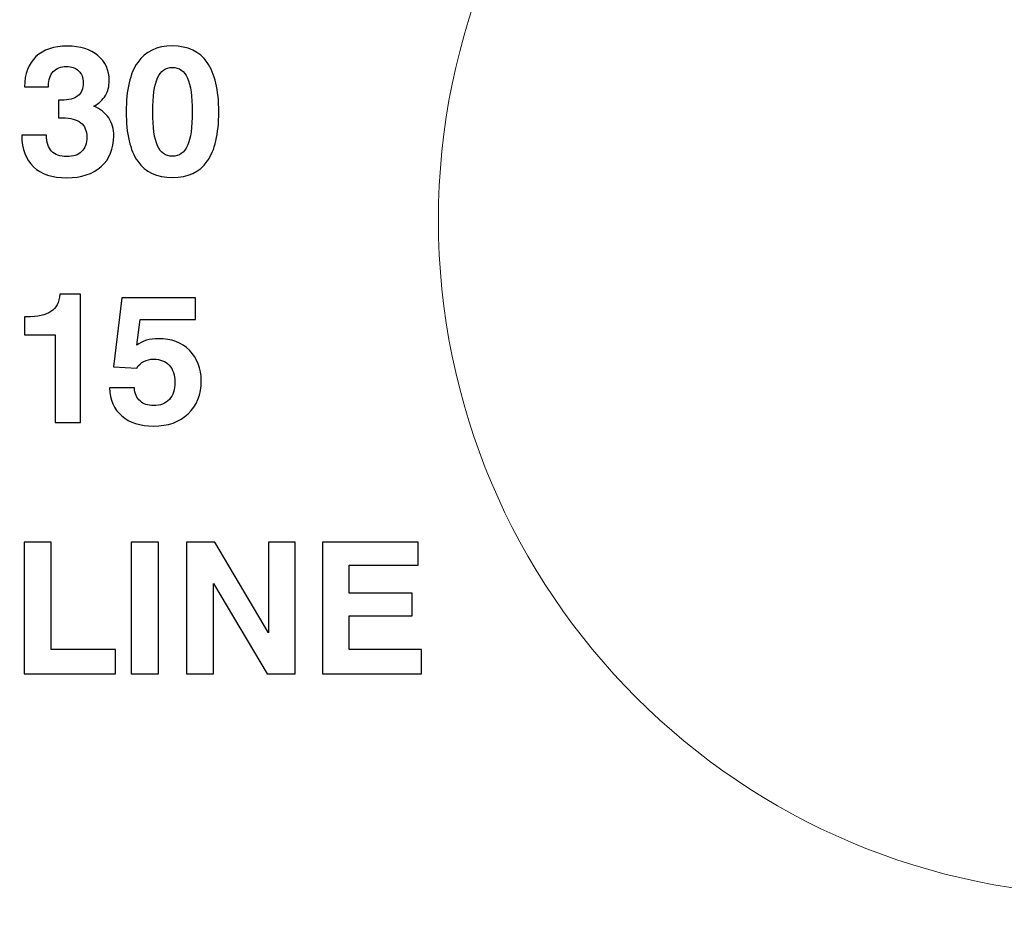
# Model space of a CAD drawing. Header units: inches. Extents: x -1.88 to 1.87, y -0.27 to 1.42.
# Tile 3 of 8: x -1.18 to -0.55, y 0.06 to 0.63. Entities that reach past the tile are written whole.
import ezdxf

# ---------------------------------------------------------------- set-up
doc = ezdxf.new("R2010")
doc.units = ezdxf.units.IN
doc.header["$MEASUREMENT"] = 0
for name, color, linetype in [('Layer 1', 7, 'Continuous'), ('Layer 3', 7, 'Continuous'), ('Layer 4', 7, 'Continuous')]:
    doc.layers.add(name, color=color, linetype=linetype)

msp = doc.modelspace()

# ---------------------------------------------------------------- linework, layer by layer
at = {"layer": 'Layer 1'}
for points, knots in [([(-1.1791, 0.55953), (-1.1791, 0.55953), (-1.16324, 0.55953), (-1.16324, 0.55953), (-1.16324, 0.55953), (-1.1632, 0.55493), (-1.16208, 0.55144), (-1.1599, 0.54912), (-1.1599, 0.54912), (-1.15771, 0.5468), (-1.15446, 0.54564), (-1.15016, 0.54564), (-1.15016, 0.54564), (-1.146, 0.54564), (-1.14282, 0.54672), (-1.14056, 0.5489), (-1.14056, 0.5489), (-1.13831, 0.55107), (-1.13719, 0.5542), (-1.13719, 0.55827), (-1.13719, 0.55827), (-1.13719, 0.56234), (-1.13851, 0.56543), (-1.14115, 0.56752), (-1.14115, 0.56752), (-1.14376, 0.56962), (-1.14768, 0.57067), (-1.15287, 0.57067), (-1.15287, 0.57067), (-1.15315, 0.57067), (-1.15356, 0.57065), (-1.15411, 0.57061), (-1.15411, 0.57061), (-1.15466, 0.57057), (-1.15507, 0.57055), (-1.15535, 0.57055), (-1.15535, 0.57055), (-1.15535, 0.57055), (-1.15535, 0.58196), (-1.15535, 0.58196), (-1.15535, 0.58196), (-1.15535, 0.58196), (-1.15356, 0.58196), (-1.15356, 0.58196), (-1.15356, 0.58196), (-1.1488, 0.58196), (-1.14528, 0.58288), (-1.14298, 0.58475), (-1.14298, 0.58475), (-1.14069, 0.58662), (-1.13955, 0.58947), (-1.13955, 0.59331), (-1.13955, 0.59331), (-1.13955, 0.5965), (-1.14052, 0.59902), (-1.14246, 0.60089), (-1.14246, 0.60089), (-1.14441, 0.60276), (-1.14705, 0.60368), (-1.15039, 0.60368), (-1.15039, 0.60368), (-1.15403, 0.60368), (-1.15687, 0.6026), (-1.15887, 0.60045), (-1.15887, 0.60045), (-1.16086, 0.59831), (-1.16186, 0.59524), (-1.16186, 0.59128), (-1.16186, 0.59128), (-1.16186, 0.59128), (-1.16186, 0.59059), (-1.16186, 0.59059), (-1.16186, 0.59059), (-1.16186, 0.59059), (-1.17743, 0.59059), (-1.17743, 0.59059), (-1.17743, 0.59059), (-1.17723, 0.59906), (-1.17475, 0.60553), (-1.16997, 0.61006), (-1.16997, 0.61006), (-1.16517, 0.61456), (-1.15842, 0.61682), (-1.14969, 0.61682), (-1.14969, 0.61682), (-1.14142, 0.61682), (-1.13487, 0.6148), (-1.13003, 0.61076), (-1.13003, 0.61076), (-1.12519, 0.60673), (-1.12277, 0.6013), (-1.12277, 0.59447), (-1.12277, 0.59447), (-1.12277, 0.59085), (-1.12359, 0.58769), (-1.12525, 0.58495), (-1.12525, 0.58495), (-1.1269, 0.58223), (-1.12938, 0.57997), (-1.13269, 0.57822), (-1.13269, 0.57822), (-1.12845, 0.57637), (-1.12527, 0.57381), (-1.1231, 0.57057), (-1.1231, 0.57057), (-1.12092, 0.56732), (-1.11983, 0.56346), (-1.11983, 0.55896), (-1.11983, 0.55896), (-1.11983, 0.55069), (-1.12255, 0.54414), (-1.12796, 0.5393), (-1.12796, 0.5393), (-1.13339, 0.53446), (-1.14079, 0.53204), (-1.15016, 0.53204), (-1.15016, 0.53204), (-1.15943, 0.53204), (-1.16657, 0.5344), (-1.17158, 0.5391), (-1.17158, 0.5391), (-1.1766, 0.54381), (-1.1791, 0.5505), (-1.1791, 0.55917), (-1.1791, 0.55917), (-1.1791, 0.55917), (-1.1791, 0.55953), (-1.1791, 0.55953)], [0, 0, 0, 0, 0.030303, 0.030303, 0.030303, 0.030303, 0.060606, 0.060606, 0.060606, 0.060606, 0.090909, 0.090909, 0.090909, 0.090909, 0.121212, 0.121212, 0.121212, 0.121212, 0.151515, 0.151515, 0.151515, 0.151515, 0.181818, 0.181818, 0.181818, 0.181818, 0.212121, 0.212121, 0.212121, 0.212121, 0.242424, 0.242424, 0.242424, 0.242424, 0.272727, 0.272727, 0.272727, 0.272727, 0.30303, 0.30303, 0.30303, 0.30303, 0.333333, 0.333333, 0.333333, 0.333333, 0.363636, 0.363636, 0.363636, 0.363636, 0.393939, 0.393939, 0.393939, 0.393939, 0.424242, 0.424242, 0.424242, 0.424242, 0.454545, 0.454545, 0.454545, 0.454545, 0.484848, 0.484848, 0.484848, 0.484848, 0.515152, 0.515152, 0.515152, 0.515152, 0.545455, 0.545455, 0.545455, 0.545455, 0.575758, 0.575758, 0.575758, 0.575758, 0.606061, 0.606061, 0.606061, 0.606061, 0.636364, 0.636364, 0.636364, 0.636364, 0.666667, 0.666667, 0.666667, 0.666667, 0.69697, 0.69697, 0.69697, 0.69697, 0.727273, 0.727273, 0.727273, 0.727273, 0.757576, 0.757576, 0.757576, 0.757576, 0.787879, 0.787879, 0.787879, 0.787879, 0.818182, 0.818182, 0.818182, 0.818182, 0.848485, 0.848485, 0.848485, 0.848485, 0.878788, 0.878788, 0.878788, 0.878788, 0.909091, 0.909091, 0.909091, 0.909091, 0.939394, 0.939394, 0.939394, 0.939394, 1, 1, 1, 1]), ([(-1.11183, 0.57452), (-1.11183, 0.58871), (-1.10937, 0.59931), (-1.10443, 0.60635), (-1.10443, 0.60635), (-1.09949, 0.61342), (-1.09202, 0.61694), (-1.08202, 0.61694), (-1.08202, 0.61694), (-1.07208, 0.61694), (-1.06461, 0.6134), (-1.05963, 0.60631), (-1.05963, 0.60631), (-1.05465, 0.59921), (-1.05217, 0.58859), (-1.05217, 0.5744), (-1.05217, 0.5744), (-1.05217, 0.56024), (-1.05463, 0.54965), (-1.05957, 0.54265), (-1.05957, 0.54265), (-1.06451, 0.53566), (-1.072, 0.53216), (-1.08202, 0.53216), (-1.08202, 0.53216), (-1.09202, 0.53216), (-1.09949, 0.53568), (-1.10443, 0.5427), (-1.10443, 0.5427), (-1.10937, 0.54973), (-1.11183, 0.56033), (-1.11183, 0.57452)], [0, 0, 0, 0, 0.111111, 0.111111, 0.111111, 0.111111, 0.222222, 0.222222, 0.222222, 0.222222, 0.333333, 0.333333, 0.333333, 0.333333, 0.444444, 0.444444, 0.444444, 0.444444, 0.555556, 0.555556, 0.555556, 0.555556, 0.666667, 0.666667, 0.666667, 0.666667, 0.777778, 0.777778, 0.777778, 0.777778, 1, 1, 1, 1]), ([(-1.09471, 0.57452), (-1.09471, 0.56448), (-1.09371, 0.5572), (-1.09168, 0.55268), (-1.09168, 0.55268), (-1.08967, 0.54813), (-1.08644, 0.54587), (-1.08202, 0.54587), (-1.08202, 0.54587), (-1.07761, 0.54587), (-1.07439, 0.54815), (-1.07234, 0.55274), (-1.07234, 0.55274), (-1.07031, 0.5573), (-1.06929, 0.56456), (-1.06929, 0.57452), (-1.06929, 0.57452), (-1.06929, 0.58452), (-1.07031, 0.59178), (-1.07234, 0.5963), (-1.07234, 0.5963), (-1.07439, 0.60085), (-1.07761, 0.60311), (-1.08202, 0.60311), (-1.08202, 0.60311), (-1.08644, 0.60311), (-1.08967, 0.60085), (-1.09168, 0.59634), (-1.09168, 0.59634), (-1.09371, 0.59181), (-1.09471, 0.58456), (-1.09471, 0.57452)], [0, 0, 0, 0, 0.111111, 0.111111, 0.111111, 0.111111, 0.222222, 0.222222, 0.222222, 0.222222, 0.333333, 0.333333, 0.333333, 0.333333, 0.444444, 0.444444, 0.444444, 0.444444, 0.555556, 0.555556, 0.555556, 0.555556, 0.666667, 0.666667, 0.666667, 0.666667, 0.777778, 0.777778, 0.777778, 0.777778, 1, 1, 1, 1]), ([(-1.15756, 0.3744), (-1.15756, 0.3744), (-1.15756, 0.43083), (-1.15756, 0.43083), (-1.15756, 0.43083), (-1.15756, 0.43083), (-1.17727, 0.43083), (-1.17727, 0.43083), (-1.17727, 0.43083), (-1.17727, 0.43083), (-1.17727, 0.44242), (-1.17727, 0.44242), (-1.17727, 0.44242), (-1.17727, 0.44242), (-1.17601, 0.44242), (-1.17601, 0.44242), (-1.17601, 0.44242), (-1.16881, 0.44242), (-1.16358, 0.44354), (-1.16029, 0.44577), (-1.16029, 0.44577), (-1.15701, 0.44799), (-1.15508, 0.45171), (-1.15451, 0.45694), (-1.15451, 0.45694), (-1.15451, 0.45694), (-1.1413, 0.45694), (-1.1413, 0.45694), (-1.1413, 0.45694), (-1.1413, 0.45694), (-1.1413, 0.3744), (-1.1413, 0.3744), (-1.1413, 0.3744), (-1.1413, 0.3744), (-1.15756, 0.3744), (-1.15756, 0.3744)], [0, 0, 0, 0, 0.1, 0.1, 0.1, 0.1, 0.2, 0.2, 0.2, 0.2, 0.3, 0.3, 0.3, 0.3, 0.4, 0.4, 0.4, 0.4, 0.5, 0.5, 0.5, 0.5, 0.6, 0.6, 0.6, 0.6, 0.7, 0.7, 0.7, 0.7, 0.8, 0.8, 0.8, 0.8, 1, 1, 1, 1]), ([(-1.12267, 0.39659), (-1.12267, 0.39659), (-1.10654, 0.39659), (-1.10654, 0.39659), (-1.10654, 0.39659), (-1.10626, 0.39298), (-1.10506, 0.39018), (-1.1029, 0.38821), (-1.1029, 0.38821), (-1.10075, 0.38623), (-1.09786, 0.38524), (-1.09426, 0.38524), (-1.09426, 0.38524), (-1.08979, 0.38524), (-1.08637, 0.38654), (-1.08401, 0.38916), (-1.08401, 0.38916), (-1.08165, 0.39178), (-1.08046, 0.39551), (-1.08046, 0.40039), (-1.08046, 0.40039), (-1.08046, 0.40498), (-1.08169, 0.40858), (-1.08411, 0.4112), (-1.08411, 0.4112), (-1.08653, 0.41383), (-1.08987, 0.41515), (-1.09414, 0.41515), (-1.09414, 0.41515), (-1.09652, 0.41515), (-1.09861, 0.41468), (-1.10042, 0.41371), (-1.10042, 0.41371), (-1.10223, 0.41275), (-1.10376, 0.41133), (-1.10504, 0.40944), (-1.10504, 0.40944), (-1.10504, 0.40944), (-1.1199, 0.41031), (-1.1199, 0.41031), (-1.1199, 0.41031), (-1.1199, 0.41031), (-1.11454, 0.45458), (-1.11454, 0.45458), (-1.11454, 0.45458), (-1.11454, 0.45458), (-1.06711, 0.45458), (-1.06711, 0.45458), (-1.06711, 0.45458), (-1.06711, 0.45458), (-1.06711, 0.44063), (-1.06711, 0.44063), (-1.06711, 0.44063), (-1.06711, 0.44063), (-1.1029, 0.44063), (-1.1029, 0.44063), (-1.1029, 0.44063), (-1.1029, 0.44063), (-1.10504, 0.42408), (-1.10504, 0.42408), (-1.10504, 0.42408), (-1.10323, 0.4255), (-1.10115, 0.42658), (-1.0988, 0.42729), (-1.0988, 0.42729), (-1.09646, 0.428), (-1.09385, 0.42835), (-1.09097, 0.42835), (-1.09097, 0.42835), (-1.08275, 0.42835), (-1.0761, 0.42585), (-1.07104, 0.42085), (-1.07104, 0.42085), (-1.06598, 0.41586), (-1.06346, 0.40931), (-1.06346, 0.4012), (-1.06346, 0.4012), (-1.06346, 0.39233), (-1.06626, 0.38524), (-1.07183, 0.37997), (-1.07183, 0.37997), (-1.0774, 0.37468), (-1.08487, 0.37204), (-1.09426, 0.37204), (-1.09426, 0.37204), (-1.10278, 0.37204), (-1.10957, 0.37422), (-1.11462, 0.37859), (-1.11462, 0.37859), (-1.11968, 0.38294), (-1.12235, 0.38894), (-1.12267, 0.39659)], [0, 0, 0, 0, 0.041667, 0.041667, 0.041667, 0.041667, 0.083333, 0.083333, 0.083333, 0.083333, 0.125, 0.125, 0.125, 0.125, 0.166667, 0.166667, 0.166667, 0.166667, 0.208333, 0.208333, 0.208333, 0.208333, 0.25, 0.25, 0.25, 0.25, 0.291667, 0.291667, 0.291667, 0.291667, 0.333333, 0.333333, 0.333333, 0.333333, 0.375, 0.375, 0.375, 0.375, 0.416667, 0.416667, 0.416667, 0.416667, 0.458333, 0.458333, 0.458333, 0.458333, 0.5, 0.5, 0.5, 0.5, 0.541667, 0.541667, 0.541667, 0.541667, 0.583333, 0.583333, 0.583333, 0.583333, 0.625, 0.625, 0.625, 0.625, 0.666667, 0.666667, 0.666667, 0.666667, 0.708333, 0.708333, 0.708333, 0.708333, 0.75, 0.75, 0.75, 0.75, 0.791667, 0.791667, 0.791667, 0.791667, 0.833333, 0.833333, 0.833333, 0.833333, 0.875, 0.875, 0.875, 0.875, 0.916667, 0.916667, 0.916667, 0.916667, 1, 1, 1, 1]), ([(-1.17761, 0.21235), (-1.17761, 0.21235), (-1.17761, 0.29725), (-1.17761, 0.29725), (-1.17761, 0.29725), (-1.17761, 0.29725), (-1.16014, 0.29725), (-1.16014, 0.29725), (-1.16014, 0.29725), (-1.16014, 0.29725), (-1.16014, 0.22803), (-1.16014, 0.22803), (-1.16014, 0.22803), (-1.16014, 0.22803), (-1.1187, 0.22803), (-1.1187, 0.22803), (-1.1187, 0.22803), (-1.1187, 0.22803), (-1.1187, 0.21235), (-1.1187, 0.21235), (-1.1187, 0.21235), (-1.1187, 0.21235), (-1.17761, 0.21235), (-1.17761, 0.21235)], [0, 0, 0, 0, 0.142857, 0.142857, 0.142857, 0.142857, 0.285714, 0.285714, 0.285714, 0.285714, 0.428571, 0.428571, 0.428571, 0.428571, 0.571429, 0.571429, 0.571429, 0.571429, 0.714286, 0.714286, 0.714286, 0.714286, 1, 1, 1, 1]), ([(-1.10855, 0.21235), (-1.10855, 0.21235), (-1.10855, 0.29725), (-1.10855, 0.29725), (-1.10855, 0.29725), (-1.10855, 0.29725), (-1.09108, 0.29725), (-1.09108, 0.29725), (-1.09108, 0.29725), (-1.09108, 0.29725), (-1.09108, 0.21235), (-1.09108, 0.21235), (-1.09108, 0.21235), (-1.09108, 0.21235), (-1.10855, 0.21235), (-1.10855, 0.21235)], [0, 0, 0, 0, 0.2, 0.2, 0.2, 0.2, 0.4, 0.4, 0.4, 0.4, 0.6, 0.6, 0.6, 0.6, 1, 1, 1, 1]), ([(-1.07288, 0.21235), (-1.07288, 0.21235), (-1.07288, 0.29725), (-1.07288, 0.29725), (-1.07288, 0.29725), (-1.07288, 0.29725), (-1.0546, 0.29725), (-1.0546, 0.29725), (-1.0546, 0.29725), (-1.0546, 0.29725), (-1.02013, 0.23891), (-1.02013, 0.23891), (-1.02013, 0.23891), (-1.02013, 0.23891), (-1.02013, 0.29725), (-1.02013, 0.29725), (-1.02013, 0.29725), (-1.02013, 0.29725), (-1.00289, 0.29725), (-1.00289, 0.29725), (-1.00289, 0.29725), (-1.00289, 0.29725), (-1.00289, 0.21235), (-1.00289, 0.21235), (-1.00289, 0.21235), (-1.00289, 0.21235), (-1.02093, 0.21235), (-1.02093, 0.21235), (-1.02093, 0.21235), (-1.02093, 0.21235), (-1.05564, 0.27069), (-1.05564, 0.27069), (-1.05564, 0.27069), (-1.05564, 0.27069), (-1.05564, 0.21235), (-1.05564, 0.21235), (-1.05564, 0.21235), (-1.05564, 0.21235), (-1.07288, 0.21235), (-1.07288, 0.21235)], [0, 0, 0, 0, 0.090909, 0.090909, 0.090909, 0.090909, 0.181818, 0.181818, 0.181818, 0.181818, 0.272727, 0.272727, 0.272727, 0.272727, 0.363636, 0.363636, 0.363636, 0.363636, 0.454545, 0.454545, 0.454545, 0.454545, 0.545455, 0.545455, 0.545455, 0.545455, 0.636364, 0.636364, 0.636364, 0.636364, 0.727273, 0.727273, 0.727273, 0.727273, 0.818182, 0.818182, 0.818182, 0.818182, 1, 1, 1, 1]), ([(-0.98538, 0.21235), (-0.98538, 0.21235), (-0.98538, 0.29725), (-0.98538, 0.29725), (-0.98538, 0.29725), (-0.98538, 0.29725), (-0.92371, 0.29725), (-0.92371, 0.29725), (-0.92371, 0.29725), (-0.92371, 0.29725), (-0.92371, 0.2825), (-0.92371, 0.2825), (-0.92371, 0.2825), (-0.92371, 0.2825), (-0.96814, 0.2825), (-0.96814, 0.2825), (-0.96814, 0.2825), (-0.96814, 0.2825), (-0.96814, 0.26439), (-0.96814, 0.26439), (-0.96814, 0.26439), (-0.96814, 0.26439), (-0.92751, 0.26439), (-0.92751, 0.26439), (-0.92751, 0.26439), (-0.92751, 0.26439), (-0.92751, 0.24987), (-0.92751, 0.24987), (-0.92751, 0.24987), (-0.92751, 0.24987), (-0.96814, 0.24987), (-0.96814, 0.24987), (-0.96814, 0.24987), (-0.96814, 0.24987), (-0.96814, 0.22803), (-0.96814, 0.22803), (-0.96814, 0.22803), (-0.96814, 0.22803), (-0.92163, 0.22803), (-0.92163, 0.22803), (-0.92163, 0.22803), (-0.92163, 0.22803), (-0.92163, 0.21235), (-0.92163, 0.21235), (-0.92163, 0.21235), (-0.92163, 0.21235), (-0.98538, 0.21235), (-0.98538, 0.21235)], [0, 0, 0, 0, 0.076923, 0.076923, 0.076923, 0.076923, 0.153846, 0.153846, 0.153846, 0.153846, 0.230769, 0.230769, 0.230769, 0.230769, 0.307692, 0.307692, 0.307692, 0.307692, 0.384615, 0.384615, 0.384615, 0.384615, 0.461538, 0.461538, 0.461538, 0.461538, 0.538462, 0.538462, 0.538462, 0.538462, 0.615385, 0.615385, 0.615385, 0.615385, 0.692308, 0.692308, 0.692308, 0.692308, 0.769231, 0.769231, 0.769231, 0.769231, 0.846154, 0.846154, 0.846154, 0.846154, 1, 1, 1, 1])]:
    msp.add_open_spline(points, degree=3, knots=knots, dxfattribs=at)
at = {"layer": 'Layer 3', "lineweight": 13}
msp.add_ellipse((-0.47562, 0.50475), major_axis=(0, 0.435), ratio=1, dxfattribs=at)
at = {"layer": 'Layer 4', "lineweight": 13}
msp.add_open_spline([(-1.7475, 1.41715), (-1.7475, 1.41715), (1.7455, 1.41715), (1.7455, 1.41715), (1.7455, 1.41715), (1.84537, 1.41715), (1.8735, 1.38864), (1.8735, 1.28916), (1.8735, 1.28916), (1.8735, 1.28916), (1.8735, -0.14185), (1.8735, -0.14185), (1.8735, -0.14185), (1.8735, -0.24491), (1.85028, -0.26985), (1.7455, -0.26985), (1.7455, -0.26985), (1.7455, -0.26985), (-1.7475, -0.26985), (-1.7475, -0.26985), (-1.7475, -0.26985), (-1.84631, -0.26985), (-1.8755, -0.24139), (-1.8755, -0.14185), (-1.8755, -0.14185), (-1.8755, -0.14185), (-1.8755, 1.28916), (-1.8755, 1.28916), (-1.8755, 1.28916), (-1.8755, 1.37013), (-1.84991, 1.42308), (-1.7475, 1.41715)], degree=3, knots=[0, 0, 0, 0, 0.111111, 0.111111, 0.111111, 0.111111, 0.222222, 0.222222, 0.222222, 0.222222, 0.333333, 0.333333, 0.333333, 0.333333, 0.444444, 0.444444, 0.444444, 0.444444, 0.555556, 0.555556, 0.555556, 0.555556, 0.666667, 0.666667, 0.666667, 0.666667, 0.777778, 0.777778, 0.777778, 0.777778, 1, 1, 1, 1], dxfattribs=at)

doc.saveas('drawing.dxf')
